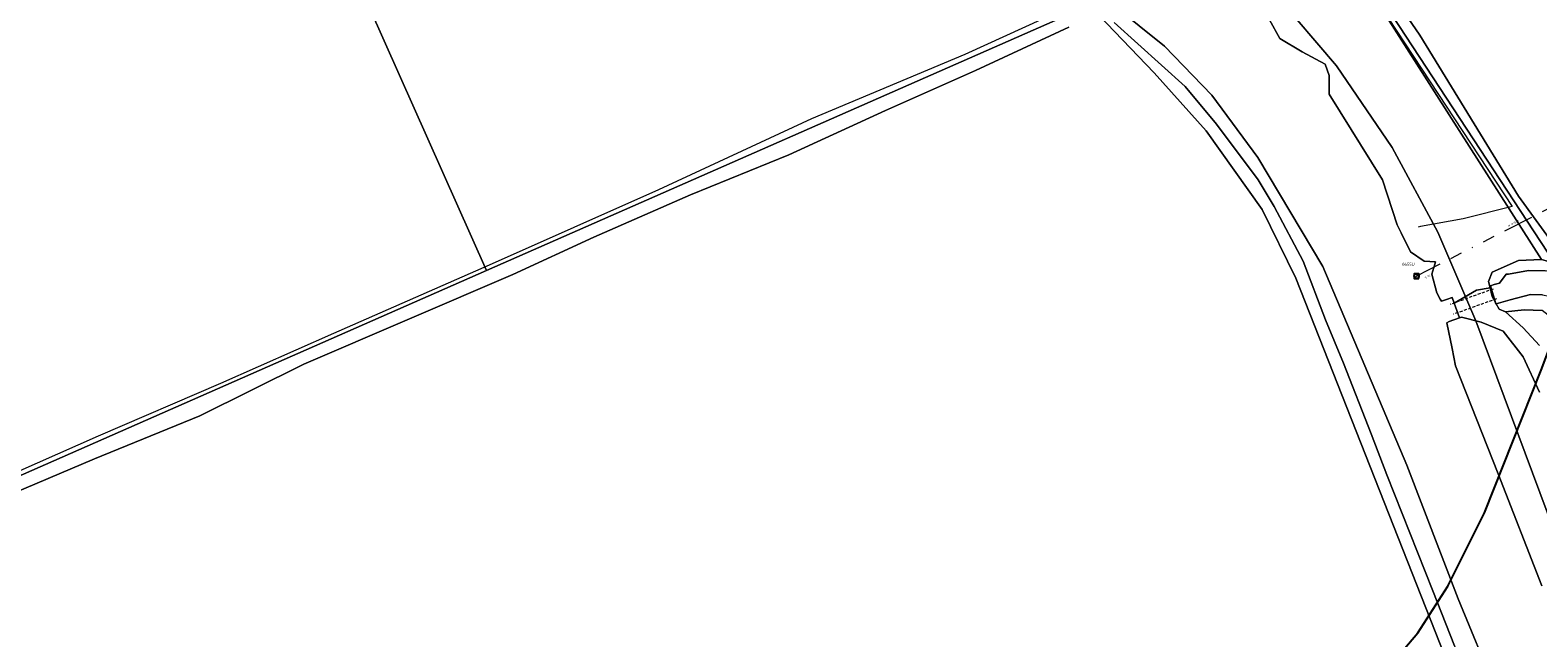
# Model space of a CAD drawing. Header units: metres. Extents: x 163628 to 167855, y 402678 to 405435.
# Tile 210 of 256: x 164938 to 165188, y 403788 to 403889. Entities that reach past the tile are written whole.
import ezdxf

# ---------------------------------------------------------------- set-up
doc = ezdxf.new("R2010")
doc.units = ezdxf.units.M
doc.linetypes.add('DASHED2', pattern=[0.375, 0.25, -0.125])
doc.linetypes.add('X-CA190022.004-UO-WHM_Riolering gemeente_NLCS_v0.2$0$RI-OVERIG', pattern=[17, 5, -2, 2, -2, 0, -2, 2, -2])
doc.layers.get('0').update_dxf_attribs({"lineweight": 25})
for name, color, linetype, lineweight in [('B-WE-KW-KUNSTWERK_DUIKER-G', 252, 'Continuous', 18), ('X-CA190022.004-UO-BGT_Ondergrond$0$GE_006_Watergrens_Grens_GEM', 253, 'Continuous', 9), ('X-CA190022.004-UO-BGT_Ondergrond$0$GE_201_SHDHek_Lijn_GEM', 253, 'X-CA190022.004-UO-BGT_Ondergrond$0$Hekwerk', 9), ('X-CA190022.004-UO-BGT_Ondergrond$0$GE_367_OWGBerm_groenvoorziening_grasenk_GEM', 253, 'Continuous', 9), ('X-CA190022.004-UO-BGT_Ondergrond$0$GE_457_BTDHoutwal_Vlak_GEM', 253, 'Continuous', 9), ('X-CA190022.004-UO-BGT_Ondergrond$0$GE_461_BTDGraslandoverig_Vlak_GEM', 253, 'Continuous', 9), ('X-CA190022.004-UO-BGT_Ondergrond$0$GE_471_BTDBouwland_Vlak_GEM', 253, 'Continuous', 9), ('X-CA190022.004-UO-BGT_Ondergrond$0$GE_476_BTDGraslandagrarisch_Vlak_GEM', 253, 'Continuous', 9), ('X-CA190022.004-UO-BGT_Ondergrond$0$GE_504_WTDWaterloop_sloot_Vlak_GEM', 253, 'Continuous', 9), ('X-CA190022.004-UO-BGT_Ondergrond$0$GE_523_WTDGreppel_drogesloot_Vlak_GEM', 253, 'Continuous', 9), ('X-CA190022.004-UO-BGT_Ondergrond$0$GE_541_OWTOever_slootkant_Vlak_GEM', 253, 'Continuous', 9), ('X-CA190022.004-UO-KAD_Percelen$0$B-WE-KG-GRENS_PERCEEL-GV', 150, 'Continuous', 9), ('X-CA190022.004-UO-WHM_Riolering gemeente - drukleidingen_v0.1$0$Riool_onder_druk_asbestcement_leidingen_450_hgml', 214, 'X-CA190022.004-UO-WHM_Riolering gemeente - drukleidingen_v0.1$0$1-200 PERSLEIDING', 25), ('X-CA190022.004-UO-WHM_Riolering gemeente_NLCS_v0.2$0$B-WE-RI-BOB-T18', 214, 'Continuous', 15), ('X-CA190022.004-UO-WHM_Riolering gemeente_NLCS_v0.2$0$B-WE-RI-DIAMETER-T18', 214, 'Continuous', 15), ('X-CA190022.004-UO-WHM_Riolering gemeente_NLCS_v0.2$0$B-WE-RI-OVERSTORT-G', 214, 'X-CA190022.004-UO-WHM_Riolering gemeente_NLCS_v0.2$0$RI-OVERIG', 15), ('X-CA190022.004-UO-WHM_Riolering gemeente_NLCS_v0.2$0$B-WE-RI-PUT-S', 214, 'Continuous', 15), ('X-CA190022.004-UO-WHM_Riolering gemeente_NLCS_v0.2$0$B-WE-RI-PUTDEKSELHOOGTE-T18', 214, 'Continuous', 15), ('X-CA190022.004-UO-WHM_Riolering gemeente_NLCS_v0.2$0$B-WE-RI-PUTNUMMER-T25', 214, 'Continuous', 15)]:
    doc.layers.add(name, color=color, linetype=linetype, lineweight=lineweight)
doc.styles.add('X-CA190022.004-UO-WHM_Riolering gemeente - drukleidingen_v0.1$0$NLCS-ISO', font='NLCS-ISO.ttf')
doc.styles.add('X-CA190022.004-UO-WHM_Riolering gemeente_NLCS_v0.2$0$NLCS-ISO-M200-T18', font='NLCS-ISO.ttf', dxfattribs={"height": 0.36})
doc.styles.add('X-CA190022.004-UO-WHM_Riolering gemeente_NLCS_v0.2$0$NLCS-ISO-M200-T25', font='NLCS-ISO.ttf', dxfattribs={"height": 0.5})
doc.linetypes.add('X-CA190022.004-UO-BGT_Ondergrond$0$Hekwerk', pattern='A,5,-1.5,[2,dgnlstyle-Veghel.shx,S=0.007937,R=0,X=0,Y=0],-1.5', length=8)
doc.linetypes.add('X-CA190022.004-UO-WHM_Riolering gemeente - drukleidingen_v0.1$0$1-200 PERSLEIDING', pattern='A,1.5,-0.6,["PERS",X-CA190022.004-UO-WHM_Riolering gemeente - drukleidingen_v0.1$0$NLCS-ISO,S=0.24,R=0,X=-0.5,Y=-0.12],-0.65', length=2.75)

# ---------------------------------------------------------------- blocks, each defined once
blk = doc.blocks.new('X-CA190022.004-UO-WHM_Riolering gemeente_NLCS_v0.2$0$B-SRI-PUT_BETON-SO')
blk.add_line((-1.4, -1.4), (1.4, 1.4))
at = {"lineweight": -3, "flags": 128}
blk.add_lwpolyline([(2, -2), (2, 2), (-2, 2), (-2, -2)], close=True, dxfattribs=at)
at = {"lineweight": -3}
blk.add_circle((0, 0), 2, dxfattribs=at)

msp = doc.modelspace()

# ---------------------------------------------------------------- linework, layer by layer
at = {"layer": 'B-WE-KW-KUNSTWERK_DUIKER-G', "linetype": 'DASHED2', "ltscale": 2, "flags": 128}
for points in [[(165180.728, 403845.853), (165173.572, 403843.29)], [(165181.259, 403844.213), (165174.149, 403841.668)]]:
    msp.add_lwpolyline(points, dxfattribs=at)
at = {"layer": 'X-CA190022.004-UO-BGT_Ondergrond$0$GE_006_Watergrens_Grens_GEM'}
for p, q in [((165153.468, 403881.368), (165152.828, 403883.286)), ((165153.468, 403878.277), (165153.468, 403881.368)), ((165162.313, 403863.997), (165153.468, 403878.277)), ((165133.974, 403878.125), (165141.595, 403867.723)), ((165141.595, 403867.723), (165152.403, 403849.623)), ((165164.764, 403856.537), (165162.313, 403863.997)), ((165165.436, 403855.193), (165164.764, 403856.537)), ((165167.002, 403852.061), (165165.436, 403855.193)), ((165169.24, 403850.463), (165167.002, 403852.061)), ((165152.403, 403849.623), (165166.365, 403816.574)), ((165171.158, 403850.356), (165169.24, 403850.463)), ((165170.519, 403848.331), (165171.04, 403849.983)), ((165171.371, 403845.241), (165170.519, 403848.331)), ((165171.04, 403849.983), (165171.158, 403850.356)), ((165171.904, 403844.175), (165171.371, 403845.241)), ((165172.17, 403843.813), (165171.904, 403844.175)), ((165172.96, 403844.105), (165172.17, 403843.813)), ((165173.906, 403844.454), (165172.96, 403844.105)), ((165174.249, 403843.523), (165173.906, 403844.454)), ((165175.155, 403841.069), (165174.249, 403843.523)), ((165175.155, 403841.069), (165173.42, 403840.428)), ((165173.42, 403840.428), (165175.155, 403841.069)), ((165175.492, 403841.194), (165175.155, 403841.069)), ((165178.739, 403840.338), (165175.492, 403841.194)), ((165173.42, 403840.428), (165173.056, 403840.236)), ((165173.056, 403840.236), (165173.42, 403840.428)), ((165173.056, 403840.236), (165173.929, 403835.969)), ((165173.929, 403835.969), (165173.056, 403840.236)), ((165182.393, 403838.858), (165178.739, 403840.338)), ((165185.735, 403834.554), (165182.393, 403838.858)), ((165173.929, 403835.969), (165174.488, 403833.076)), ((165174.488, 403833.076), (165173.929, 403835.969)), ((165188.431, 403828.7), (165185.735, 403834.554)), ((165174.488, 403833.076), (165181.539, 403815.14)), ((165181.539, 403815.14), (165174.488, 403833.076)), ((165166.365, 403816.574), (165174.934, 403794.346)), ((165181.539, 403815.14), (165188.82, 403796.502)), ((165188.82, 403796.502), (165181.539, 403815.14)), ((165174.934, 403794.346), (165181.19, 403779.143))]:
    msp.add_line(p, q, dxfattribs=at)
at = {"layer": 'X-CA190022.004-UO-BGT_Ondergrond$0$GE_201_SHDHek_Lijn_GEM'}
for p, q in [((165161.966, 403892.949), (165183.909, 403859.582)), ((165183.909, 403859.582), (165175.742, 403857.549)), ((165168.624, 403856.274), (165168.286, 403856.16)), ((165175.742, 403857.549), (165168.624, 403856.274))]:
    msp.add_line(p, q, dxfattribs=at)
at = {"layer": 'X-CA190022.004-UO-BGT_Ondergrond$0$GE_367_OWGBerm_groenvoorziening_grasenk_GEM', "flags": 128}
msp.add_lwpolyline([(165188.459, 403836.481), (165185.734, 403839.391), (165182.804, 403842.049), (165185.886, 403842.419), (165188.868, 403842.294)], dxfattribs=at)
at = {"layer": 'X-CA190022.004-UO-BGT_Ondergrond$0$GE_457_BTDHoutwal_Vlak_GEM', "flags": 128}
msp.add_lwpolyline([(165145.878, 403911.3), (165159.163, 403901.762), (165168.537, 403888.061), (165184.954, 403861.304), (165194.655, 403847.933), (165192.276, 403849.745), (165188.786, 403850.773), (165157.659, 403899.546), (165144.429, 403909.6), (165145.878, 403911.3)], dxfattribs=at)
at = {"layer": 'X-CA190022.004-UO-BGT_Ondergrond$0$GE_461_BTDGraslandoverig_Vlak_GEM', "flags": 128}
msp.add_lwpolyline([(165188.431, 403828.7), (165185.735, 403834.554), (165182.393, 403838.858), (165178.739, 403840.338), (165175.492, 403841.194), (165175.155, 403841.069), (165174.249, 403843.523), (165177.953, 403845.686), (165180.222, 403846.047), (165180.549, 403844.639), (165181.117, 403843.601), (165181.193, 403843.35), (165181.246, 403843.366), (165181.708, 403842.522), (165182.804, 403842.049), (165185.734, 403839.391), (165188.459, 403836.481)], dxfattribs=at)
at = {"layer": 'X-CA190022.004-UO-BGT_Ondergrond$0$GE_471_BTDBouwland_Vlak_GEM', "flags": 128}
for points in [[(164878.823, 403788.179), (164948.181, 403817.596), (164965.731, 403824.743), (164983.029, 403833.337), (165017.767, 403848.248), (165031.215, 403854.463), (165047.309, 403861.528), (165063.621, 403868.179), (165079.68, 403875.528), (165094.666, 403882.192), (165110.196, 403889.425)], [(165117.748, 403890.176), (165129.532, 403879.539), (165134.72, 403873.261), (165141.676, 403864.002), (165144.345, 403859.606), (165149.131, 403850.486), (165152.874, 403840.752), (165155.841, 403833.526), (165160.46, 403821.776), (165163.03, 403814.958), (165170.725, 403795.664), (165174.284, 403786.484), (165175.68, 403781.743), (165168.999, 403778.723)]]:
    msp.add_lwpolyline(points, dxfattribs=at)
at = {"layer": 'X-CA190022.004-UO-BGT_Ondergrond$0$GE_476_BTDGraslandagrarisch_Vlak_GEM', "flags": 128}
for points in [[(165194.655, 403847.933), (165184.954, 403861.304), (165168.537, 403888.061), (165159.163, 403901.762)], [(165157.659, 403899.546), (165188.786, 403850.773), (165184.934, 403850.6), (165180.551, 403848.667), (165179.981, 403847.082), (165180.222, 403846.047), (165177.953, 403845.686), (165174.249, 403843.523), (165173.906, 403844.454), (165172.96, 403844.105), (165172.17, 403843.813), (165171.904, 403844.175), (165171.371, 403845.241), (165170.519, 403848.331), (165171.04, 403849.983), (165171.158, 403850.356), (165169.24, 403850.463), (165167.002, 403852.061), (165165.436, 403855.193), (165164.764, 403856.537), (165162.313, 403863.997), (165153.468, 403878.277), (165153.468, 403881.368), (165152.828, 403883.286), (165148.992, 403885.311), (165145.262, 403887.549), (165143.566, 403890.613)]]:
    msp.add_lwpolyline(points, dxfattribs=at)
at = {"layer": 'X-CA190022.004-UO-BGT_Ondergrond$0$GE_504_WTDWaterloop_sloot_Vlak_GEM', "flags": 128}
for points in [[(165189.015, 403757.824), (165186.95, 403763.832), (165186.203, 403765.532), (165182.411, 403771.154), (165181.703, 403772.556), (165181.42, 403773.55), (165181.432, 403774.654), (165181.749, 403775.66), (165182.373, 403776.269), (165181.19, 403779.143), (165174.934, 403794.346), (165166.365, 403816.574), (165152.403, 403849.623), (165141.595, 403867.723), (165133.974, 403878.125), (165126.107, 403886.254), (165117.675, 403892.993)], [(165143.566, 403890.613), (165145.262, 403887.549), (165148.992, 403885.311), (165152.828, 403883.286), (165153.468, 403881.368), (165153.468, 403878.277), (165162.313, 403863.997), (165164.764, 403856.537), (165165.436, 403855.193), (165167.002, 403852.061), (165169.24, 403850.463), (165171.158, 403850.356), (165171.04, 403849.983), (165170.519, 403848.331), (165171.371, 403845.241), (165171.904, 403844.175), (165172.17, 403843.813), (165172.96, 403844.105), (165173.906, 403844.454), (165174.249, 403843.523), (165175.155, 403841.069), (165173.42, 403840.428), (165173.056, 403840.236), (165173.929, 403835.969), (165174.488, 403833.076), (165181.539, 403815.14), (165188.82, 403796.502)], [(165188.911, 403844.892), (165186.942, 403844.929), (165183.586, 403844.074), (165181.246, 403843.366), (165181.193, 403843.35), (165181.117, 403843.601), (165180.272, 403846.394), (165180.92, 403846.59), (165181.786, 403846.852), (165182.867, 403848.304), (165183.278, 403848.334), (165186.611, 403848.951), (165189.378, 403848.899)]]:
    msp.add_lwpolyline(points, dxfattribs=at)
at = {"layer": 'X-CA190022.004-UO-BGT_Ondergrond$0$GE_523_WTDGreppel_drogesloot_Vlak_GEM', "flags": 128}
for points in [[(164915.513, 403806.69), (164948.883, 403821.425), (164969.201, 403830.193), (164987.999, 403838.532), (165013.891, 403849.862), (165042.042, 403862.387), (165067.44, 403874.235), (165092.929, 403884.932), (165106.17, 403890.969)], [(165110.196, 403889.425), (165094.666, 403882.192), (165079.68, 403875.528), (165063.621, 403868.179)], [(165063.621, 403868.179), (165047.309, 403861.528), (165031.215, 403854.463), (165017.767, 403848.248), (164983.029, 403833.337), (164965.731, 403824.743), (164948.181, 403817.596), (164878.823, 403788.179)]]:
    msp.add_lwpolyline(points, dxfattribs=at)
at = {"layer": 'X-CA190022.004-UO-BGT_Ondergrond$0$GE_541_OWTOever_slootkant_Vlak_GEM', "flags": 128}
for points in [[(165117.675, 403892.993), (165126.107, 403886.254), (165133.974, 403878.125), (165141.595, 403867.723), (165152.403, 403849.623), (165166.365, 403816.574), (165174.934, 403794.346), (165181.19, 403779.143)], [(165174.284, 403786.484), (165170.725, 403795.664), (165163.03, 403814.958), (165160.46, 403821.776), (165155.841, 403833.526), (165152.874, 403840.752), (165149.131, 403850.486), (165144.345, 403859.606), (165141.676, 403864.002), (165134.72, 403873.261), (165129.532, 403879.539), (165117.748, 403890.176)], [(165194.655, 403847.933), (165197.489, 403842.205), (165198.177, 403840.306), (165196.976, 403839.889), (165196.634, 403841.1), (165195.677, 403843.08), (165194.548, 403845.677), (165192.023, 403848.326), (165189.378, 403848.899), (165186.611, 403848.951), (165183.278, 403848.334), (165182.867, 403848.304), (165181.786, 403846.852), (165180.92, 403846.59), (165180.272, 403846.394), (165181.117, 403843.601), (165180.549, 403844.639), (165180.222, 403846.047), (165179.981, 403847.082), (165180.551, 403848.667), (165184.934, 403850.6), (165188.786, 403850.773), (165192.276, 403849.745), (165194.655, 403847.933)], [(165181.246, 403843.366), (165183.586, 403844.074), (165186.942, 403844.929), (165188.911, 403844.892), (165189.968, 403844.663), (165191.15, 403843.423), (165192.027, 403841.405), (165192.866, 403839.669), (165192.984, 403839.253), (165192.288, 403838.987), (165191.502, 403839.007), (165191.235, 403839.233), (165190.83, 403839.704), (165190.504, 403840.208), (165189.9, 403841.506), (165188.868, 403842.294), (165185.886, 403842.419), (165182.804, 403842.049), (165181.708, 403842.522), (165181.246, 403843.366)], [(165188.82, 403796.502), (165181.539, 403815.14), (165174.488, 403833.076), (165173.929, 403835.969), (165173.056, 403840.236), (165173.42, 403840.428), (165175.155, 403841.069), (165175.492, 403841.194), (165178.739, 403840.338), (165182.393, 403838.858), (165185.735, 403834.554), (165188.431, 403828.7)]]:
    msp.add_lwpolyline(points, dxfattribs=at)
at = {"layer": 'X-CA190022.004-UO-KAD_Percelen$0$B-WE-KG-GRENS_PERCEEL-GV', "flags": 128}
for points in [[(165196.7, 403790), (165177.83, 403840.55), (165171.56, 403855.33), (165163.95, 403869.39), (165154.67, 403882.98), (165144.55, 403894.89), (165132.99, 403905.88), (165120.36, 403915.7), (165106.72, 403924.12), (165099.3, 403927.71), (165099.45, 403928.02), (165089.82, 403932.235), (165055.84, 403947.11), (165019.93, 403962.75), (164984.25, 403978.6), (164938.49, 403998.37), (164938.54, 403998.53), (164893.485, 404018.37)], [(164863.94, 404003.788), (164896.593, 403988.653), (164915.238, 403980.011), (165038.988, 403926.972), (165097.714, 403901.801), (165112.96, 403892.75), (165115.178, 403891.433), (165124.362, 403881.795), (165133.014, 403872.153), (165142.318, 403859.073), (165147.929, 403847.659), (165174.211, 403781.023), (165175.883, 403776.785), (165197.616, 403787.482)], [(165235.48, 403970.98), (165122.333, 403982.214), (165099.57, 403928.3), (165099.45, 403928.02), (165099.3, 403927.71), (165106.72, 403924.12), (165120.36, 403915.7), (165132.99, 403905.88), (165144.55, 403894.89), (165154.67, 403882.98), (165163.95, 403869.39), (165171.56, 403855.33), (165177.83, 403840.55), (165196.7, 403790)], [(165189.77, 403851.96), (165128.08, 403946.12), (165163.18, 403968.04), (165224.8, 403961.76)]]:
    msp.add_lwpolyline(points, dxfattribs=at)
for points in [[(164699.024, 403854.342), (164728.262, 403808.118), (164663.685, 403758.357), (164699.405, 403710.75), (165013.384, 403848.933), (164989.098, 403903.524), (165038.988, 403926.972), (164915.238, 403980.011), (164896.593, 403988.653), (164799.251, 403922.478)], [(165235.09, 403972.87), (165235.48, 403970.98), (165224.8, 403961.76), (165163.18, 403968.04), (165128.08, 403946.12), (165189.77, 403851.96), (165196.73, 403847.93), (165211.94, 403806.63), (165215.14, 403802.41), (165220.21, 403802.55), (165323.1, 403852.205), (165302.032, 403912.162), (165301.54, 403912.16), (165294.09, 403915.29), (165292.14, 403917.077), (165285.14, 403923.49), (165257.54, 403955.9), (165250.16, 403971.34)], [(165038.988, 403926.972), (164989.098, 403903.524), (165013.384, 403848.933), (165112.96, 403892.75), (165097.714, 403901.801)], [(165112.96, 403892.75), (165013.384, 403848.933), (164699.405, 403710.75), (164782.888, 403598.044), (164827.139, 403618.955), (164891.876, 403652.217), (165174.211, 403781.023), (165147.929, 403847.659), (165142.318, 403859.073), (165133.014, 403872.153), (165124.362, 403881.795), (165115.178, 403891.433)]]:
    msp.add_lwpolyline(points, close=True, dxfattribs=at)
at = {"layer": 'X-CA190022.004-UO-WHM_Riolering gemeente - drukleidingen_v0.1$0$Riool_onder_druk_asbestcement_leidingen_450_hgml', "flags": 128}
msp.add_lwpolyline([(164505.312, 403457.312), (164507.232, 403458.176), (164512.176, 403460.576), (164514.096, 403461.504), (164517.408, 403463.168), (164537.952, 403473.344), (164552.016, 403480.128), (164607.056, 403505.12), (164637.152, 403518.848), (164644.928, 403521.824), (164657.776, 403526.976), (164660.064, 403527.936), (164670.064, 403532.928), (164683.056, 403539.392), (164703.184, 403549.376), (164719.696, 403557.6), (164734.416, 403564.896), (164746.656, 403570.976), (164749.392, 403572.352), (164764.128, 403579.68), (164775.744, 403585.152), (164789.584, 403592), (164796.816, 403595.616), (164812.512, 403603.168), (164824.16, 403608.768), (164842.128, 403617.408), (164859.696, 403625.856), (164880.928, 403636.224), (164903.088, 403646.816), (164951.968, 403670.304), (165008.832, 403697.664), (165054.384, 403719.648), (165106.992, 403745.088), (165128.512, 403754.944), (165138.272, 403760.064), (165146.432, 403765.536), (165155.808, 403774.048), (165168.192, 403788.64), (165173.184, 403796.448), (165179.28, 403808.64), (165188.736, 403832.384), (165200.064, 403862.464), (165227.584, 403878.528), (165265.408, 403900.416), (165296.768, 403906.976), (165347.328, 403917.632), (165395.488, 403927.808), (165421.12, 403934.752), (165488.944, 403953.408), (165494.096, 403948.192), (165497.888, 403944.256), (165500.08, 403941.984), (165501.984, 403941.6)], dxfattribs=at)
at = {"layer": 'X-CA190022.004-UO-WHM_Riolering gemeente_NLCS_v0.2$0$B-WE-RI-OVERSTORT-G'}
msp.add_line((165202.304, 403865.568), (165168, 403848), dxfattribs=at)

# ---------------------------------------------------------------- block references
at = {"layer": 'X-CA190022.004-UO-WHM_Riolering gemeente_NLCS_v0.2$0$B-WE-RI-PUT-S', "xscale": 0.2, "yscale": 0.2, "zscale": 0.2}
msp.add_blockref('X-CA190022.004-UO-WHM_Riolering gemeente_NLCS_v0.2$0$B-SRI-PUT_BETON-SO', (165168, 403848), dxfattribs=at)

# ---------------------------------------------------------------- texts
at = {"layer": 'X-CA190022.004-UO-WHM_Riolering gemeente_NLCS_v0.2$0$B-WE-RI-BOB-T18', "style": 'X-CA190022.004-UO-WHM_Riolering gemeente_NLCS_v0.2$0$NLCS-ISO-M200-T18'}
msp.add_text('5.70', height=0.36, rotation=27.1076, dxfattribs=at).set_placement((165169.481, 403847.523))
at = {"layer": 'X-CA190022.004-UO-WHM_Riolering gemeente_NLCS_v0.2$0$B-WE-RI-DIAMETER-T18', "style": 'X-CA190022.004-UO-WHM_Riolering gemeente_NLCS_v0.2$0$NLCS-ISO-M200-T18'}
msp.add_text('ø B1000', height=0.36, rotation=27.1076, dxfattribs=at).set_placement((165183.299, 403856.182))
at = {"layer": 'X-CA190022.004-UO-WHM_Riolering gemeente_NLCS_v0.2$0$B-WE-RI-PUTDEKSELHOOGTE-T18', "style": 'X-CA190022.004-UO-WHM_Riolering gemeente_NLCS_v0.2$0$NLCS-ISO-M200-T18'}
msp.add_text('7.25', height=0.36, dxfattribs=at).set_placement((165167.64, 403848.132))
at = {"layer": 'X-CA190022.004-UO-WHM_Riolering gemeente_NLCS_v0.2$0$B-WE-RI-PUTNUMMER-T25', "style": 'X-CA190022.004-UO-WHM_Riolering gemeente_NLCS_v0.2$0$NLCS-ISO-M200-T25'}
msp.add_text('0655U', height=0.5, dxfattribs=at).set_placement((165165.6, 403849.732))

doc.saveas('drawing.dxf')
